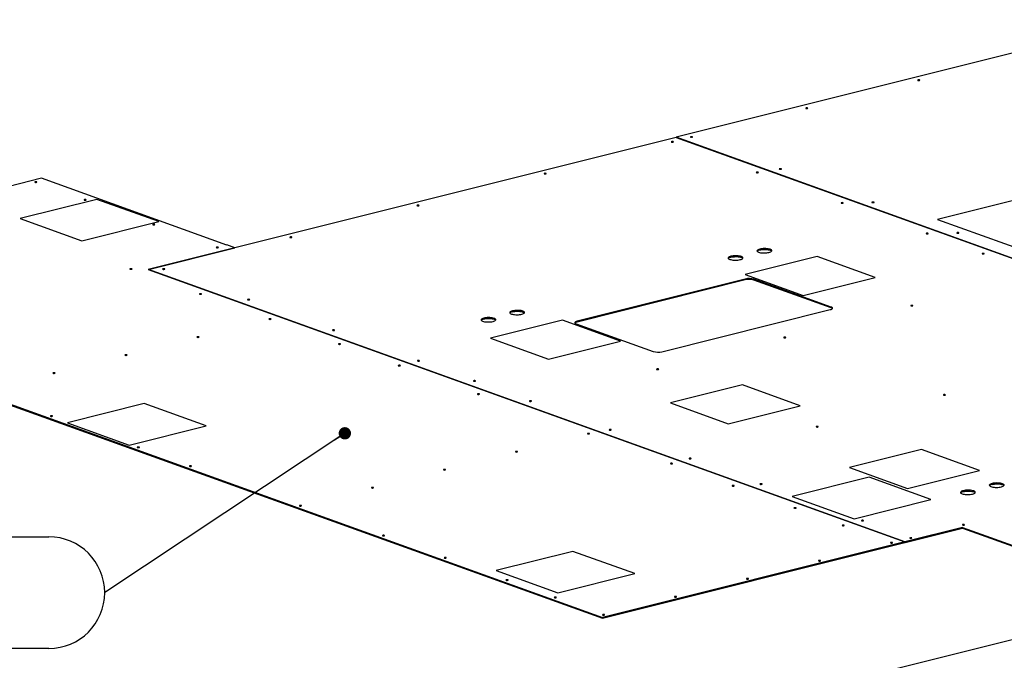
# Model space of a CAD drawing. Header units: millimetres. Extents: x 0 to 841, y 0 to 594.
# Tile 16 of 177: x 50 to 130, y 195 to 247. Entities that reach past the tile are written whole.
import ezdxf

# ---------------------------------------------------------------- set-up
doc = ezdxf.new("R2010")
doc.units = ezdxf.units.MM
doc.layers.add('NOTES', color=6, linetype='Continuous')
doc.layers.add('TRAIT-FORT', color=4, linetype='Continuous', lineweight=25)
doc.styles.add('SLDTEXTSTYLE1', font='TXT', dxfattribs={"width": 0.75})
doc.dimstyles.new('SLDDIMSTYLE2', dxfattribs={"dimtxt": 0.18, "dimasz": 1, "dimexe": 0, "dimexo": 0.0625, "dimgap": 0, "dimtad": 0, "dimtih": 1, "dimtoh": 1, "dimdec": 0, "dimrnd": 1e-09, "dimzin": 0, "dimdsep": 46, "dimtxsty": 'Standard', "dimblk1": 'DOT', "dimblk2": 'DOT', "dimsah": 1, "dimcen": 0.09, "dimadec": 0, "dimazin": 0, "dimtfac": 1, "dimtdec": 0, "dimtofl": 0, "dimtmove": 0, "dimatfit": 3, "dimldrblk": 'DOT', "dimfxl": 1, "dimfrac": 2, "dimtolj": 1, "dimtzin": 0, "dimarcsym": 0})

# ---------------------------------------------------------------- blocks, each defined once
blk = doc.blocks.new('SW_NOTE_7')
at = {"layer": 'NOTES', "color": 0}
for p, q in [((-34.214, 4.528), (-4.528, 4.528)), ((-4.528, -4.528), (-34.214, -4.528))]:
    blk.add_line(p, q, dxfattribs=at)
for centre, start, end in [((-34.214, 0), 90, 270), ((-4.528, 0), 270, 90)]:
    blk.add_arc(centre, 4.528, start, end, dxfattribs=at)
at = {"layer": 'NOTES', "color": 0, "char_height": 3.5, "attachment_point": 2, "style": 'SLDTEXTSTYLE1'}
for s, insert in [('TOLE INOX', (-19.47, 4.537)), ('PIC-CADB-04', (-19.431, 0.012))]:
    blk.add_mtext(s, dxfattribs=dict(at, insert=insert))
blk = doc.blocks.new('_Dot')
at = {"color": 0, "linetype": 'ByBlock', "lineweight": -2}
blk.add_line((-0.5, 0), (-1, 0), dxfattribs=at)
at = {"color": 0, "linetype": 'ByBlock', "const_width": 0.5}
blk.add_lwpolyline([(-0.25, 0, 1), (0.25, 0, 1)], format="xyb", close=True, dxfattribs=at)

msp = doc.modelspace()

# ---------------------------------------------------------------- linework, layer by layer
at = {"layer": 'TRAIT-FORT', "color": 4, "linetype": 'Continuous', "lineweight": 25}
for p, q in [((141.292, 246.872), (103.122, 237.327)), ((103.119, 237.326), (67.283, 228.364)), ((103.119, 237.326), (170.81, 212.967)), ((103.122, 237.327), (103.122, 237.325)), ((170.814, 212.968), (103.122, 237.327)), ((51.61, 234.002), (20.055, 226.111)), ((66.652, 228.589), (51.61, 234.002)), ((136.029, 233.587), (124.343, 230.665)), ((56.101, 232.293), (49.868, 230.734)), ((61.115, 230.488), (56.101, 232.293)), ((49.868, 230.734), (54.882, 228.929)), ((54.882, 228.929), (61.115, 230.488)), ((124.343, 230.665), (133.744, 227.281)), ((66.656, 228.59), (66.652, 228.589)), ((67.283, 228.364), (66.656, 228.59)), ((67.283, 228.364), (60.267, 226.61)), ((60.274, 226.61), (67.286, 228.363)), ((67.286, 228.363), (67.283, 228.364)), ((67.283, 228.362), (67.283, 228.364)), ((114.57, 227.647), (108.726, 226.186)), ((119.271, 225.956), (114.57, 227.647)), ((60.267, 226.61), (121.69, 204.506)), ((121.694, 204.507), (60.274, 226.61)), ((60.274, 226.61), (60.274, 226.607)), ((108.726, 226.186), (113.427, 224.494)), ((20.055, 226.111), (97.148, 198.369)), ((20.056, 226.039), (97.149, 198.297)), ((108.732, 225.827), (95.072, 222.411)), ((108.733, 225.756), (95.072, 222.34)), ((108.732, 225.827), (108.733, 225.756)), ((115.702, 223.557), (109.435, 225.812)), ((109.435, 225.812), (109.436, 225.741)), ((115.703, 223.485), (109.436, 225.741)), ((113.427, 224.494), (119.271, 225.956)), ((101.966, 219.93), (115.627, 223.346)), ((115.702, 223.557), (115.703, 223.485)), ((93.897, 222.477), (88.054, 221.016)), ((98.598, 220.786), (93.897, 222.477)), ((94.995, 222.201), (101.263, 219.946)), ((95.072, 222.411), (95.072, 222.34)), ((88.054, 221.016), (92.754, 219.325)), ((92.754, 219.325), (98.598, 220.786)), ((108.496, 217.24), (102.652, 215.779)), ((113.196, 215.548), (108.496, 217.24)), ((59.941, 215.716), (53.708, 214.157)), ((64.956, 213.911), (59.941, 215.716)), ((102.652, 215.779), (107.353, 214.087)), ((107.353, 214.087), (113.196, 215.548)), ((53.708, 214.157), (58.723, 212.353)), ((58.723, 212.353), (64.956, 213.911)), ((123.042, 211.99), (117.199, 210.528)), ((127.744, 210.298), (123.042, 211.99)), ((117.199, 210.528), (121.9, 208.837)), ((121.9, 208.837), (127.744, 210.298)), ((118.778, 209.738), (112.545, 208.179)), ((123.792, 207.934), (118.778, 209.738)), ((112.545, 208.179), (117.559, 206.375)), ((117.559, 206.375), (123.792, 207.934)), ((126.365, 205.675), (121.694, 204.507)), ((121.695, 204.436), (126.366, 205.604)), ((126.365, 205.675), (132.633, 203.42)), ((126.366, 205.604), (126.365, 205.675)), ((126.366, 205.604), (132.634, 203.348)), ((121.69, 204.506), (97.148, 198.369)), ((97.149, 198.297), (121.691, 204.435)), ((121.691, 204.435), (121.69, 204.506)), ((121.691, 204.437), (121.695, 204.436)), ((121.694, 204.507), (121.695, 204.436)), ((94.742, 203.727), (88.509, 202.168)), ((99.756, 201.923), (94.742, 203.727)), ((88.509, 202.168), (93.523, 200.364)), ((93.523, 200.364), (99.756, 201.923)), ((142.842, 199.675), (111.609, 191.865)), ((97.148, 198.369), (97.149, 198.297))]:
    msp.add_line(p, q, dxfattribs=at)
at = {"layer": 'TRAIT-FORT', "color": 4, "linetype": 'Continuous', "lineweight": 25, "flags": 128}
for points in [[(122.859, 241.943), (122.88, 241.951), (122.89, 241.961), (122.887, 241.97), (122.872, 241.979), (122.846, 241.985), (122.815, 241.988), (122.782, 241.987), (122.752, 241.982), (122.731, 241.974), (122.721, 241.964), (122.724, 241.955), (122.739, 241.946), (122.765, 241.94), (122.797, 241.937), (122.83, 241.938), (122.859, 241.943)], [(113.77, 239.671), (113.792, 239.678), (113.802, 239.688), (113.799, 239.698), (113.783, 239.706), (113.758, 239.712), (113.726, 239.715), (113.693, 239.714), (113.664, 239.709), (113.643, 239.701), (113.633, 239.692), (113.635, 239.682), (113.651, 239.673), (113.677, 239.667), (113.708, 239.664), (113.741, 239.666), (113.77, 239.671)], [(104.421, 237.332), (104.442, 237.34), (104.452, 237.35), (104.449, 237.359), (104.434, 237.368), (104.408, 237.374), (104.377, 237.377), (104.344, 237.376), (104.314, 237.371), (104.293, 237.363), (104.283, 237.353), (104.286, 237.344), (104.301, 237.335), (104.327, 237.329), (104.359, 237.326), (104.392, 237.328), (104.421, 237.332)], [(102.863, 236.943), (102.884, 236.951), (102.894, 236.96), (102.891, 236.97), (102.876, 236.978), (102.85, 236.985), (102.819, 236.987), (102.786, 236.986), (102.756, 236.981), (102.735, 236.973), (102.725, 236.964), (102.728, 236.954), (102.743, 236.945), (102.769, 236.939), (102.8, 236.937), (102.833, 236.938), (102.863, 236.943)], [(92.54, 234.361), (92.562, 234.369), (92.572, 234.379), (92.569, 234.388), (92.553, 234.397), (92.528, 234.403), (92.496, 234.406), (92.463, 234.405), (92.434, 234.4), (92.413, 234.392), (92.403, 234.382), (92.405, 234.373), (92.421, 234.364), (92.447, 234.358), (92.478, 234.355), (92.511, 234.356), (92.54, 234.361)], [(109.757, 234.462), (109.779, 234.47), (109.789, 234.479), (109.785, 234.489), (109.77, 234.497), (109.745, 234.504), (109.713, 234.506), (109.68, 234.505), (109.65, 234.5), (109.629, 234.492), (109.619, 234.483), (109.622, 234.473), (109.638, 234.464), (109.663, 234.458), (109.695, 234.456), (109.728, 234.457), (109.757, 234.462)], [(111.629, 234.739), (111.65, 234.746), (111.66, 234.756), (111.657, 234.766), (111.642, 234.774), (111.617, 234.78), (111.585, 234.783), (111.552, 234.782), (111.522, 234.777), (111.501, 234.769), (111.491, 234.76), (111.494, 234.75), (111.509, 234.741), (111.535, 234.735), (111.567, 234.733), (111.599, 234.734), (111.629, 234.739)], [(51.197, 233.675), (51.218, 233.683), (51.228, 233.692), (51.225, 233.702), (51.21, 233.711), (51.185, 233.717), (51.153, 233.72), (51.12, 233.718), (51.091, 233.713), (51.069, 233.706), (51.059, 233.696), (51.062, 233.686), (51.077, 233.678), (51.103, 233.672), (51.135, 233.669), (51.168, 233.67), (51.197, 233.675)], [(55.194, 232.237), (55.215, 232.244), (55.225, 232.254), (55.223, 232.264), (55.207, 232.272), (55.182, 232.278), (55.15, 232.281), (55.117, 232.28), (55.088, 232.275), (55.067, 232.267), (55.057, 232.258), (55.06, 232.248), (55.075, 232.239), (55.1, 232.233), (55.132, 232.231), (55.165, 232.232), (55.194, 232.237)], [(82.218, 231.78), (82.239, 231.788), (82.249, 231.797), (82.246, 231.807), (82.231, 231.816), (82.205, 231.822), (82.174, 231.824), (82.141, 231.823), (82.111, 231.818), (82.09, 231.81), (82.08, 231.801), (82.083, 231.791), (82.098, 231.783), (82.124, 231.776), (82.156, 231.774), (82.189, 231.775), (82.218, 231.78)], [(116.652, 231.981), (116.673, 231.989), (116.683, 231.998), (116.68, 232.008), (116.665, 232.016), (116.639, 232.023), (116.608, 232.025), (116.575, 232.024), (116.545, 232.019), (116.524, 232.011), (116.514, 232.002), (116.517, 231.992), (116.532, 231.983), (116.558, 231.977), (116.59, 231.975), (116.623, 231.976), (116.652, 231.981)], [(119.15, 232.032), (119.172, 232.04), (119.182, 232.049), (119.178, 232.059), (119.163, 232.068), (119.138, 232.074), (119.106, 232.077), (119.073, 232.075), (119.043, 232.071), (119.022, 232.063), (119.012, 232.053), (119.015, 232.043), (119.031, 232.035), (119.056, 232.029), (119.088, 232.026), (119.121, 232.027), (119.15, 232.032)], [(60.764, 230.232), (60.785, 230.24), (60.795, 230.25), (60.792, 230.26), (60.777, 230.268), (60.751, 230.274), (60.72, 230.277), (60.687, 230.276), (60.657, 230.271), (60.636, 230.263), (60.626, 230.253), (60.629, 230.244), (60.645, 230.235), (60.67, 230.229), (60.702, 230.226), (60.735, 230.227), (60.764, 230.232)], [(123.546, 229.5), (123.568, 229.508), (123.577, 229.517), (123.574, 229.527), (123.559, 229.535), (123.534, 229.542), (123.502, 229.544), (123.469, 229.543), (123.44, 229.538), (123.419, 229.53), (123.409, 229.521), (123.411, 229.511), (123.427, 229.502), (123.452, 229.496), (123.484, 229.494), (123.517, 229.495), (123.546, 229.5)], [(126.045, 229.551), (126.066, 229.559), (126.076, 229.568), (126.073, 229.578), (126.058, 229.587), (126.032, 229.593), (126.001, 229.596), (125.968, 229.594), (125.938, 229.59), (125.917, 229.582), (125.907, 229.572), (125.91, 229.562), (125.925, 229.554), (125.95, 229.548), (125.983, 229.545), (126.016, 229.546), (126.045, 229.551)], [(71.895, 229.199), (71.917, 229.206), (71.927, 229.216), (71.924, 229.226), (71.909, 229.234), (71.883, 229.24), (71.851, 229.243), (71.818, 229.242), (71.789, 229.237), (71.768, 229.229), (71.758, 229.22), (71.761, 229.21), (71.776, 229.201), (71.802, 229.195), (71.833, 229.192), (71.866, 229.194), (71.895, 229.199)], [(65.926, 228.375), (65.947, 228.383), (65.958, 228.392), (65.955, 228.402), (65.939, 228.41), (65.914, 228.416), (65.882, 228.419), (65.849, 228.418), (65.82, 228.413), (65.798, 228.405), (65.788, 228.396), (65.792, 228.386), (65.807, 228.377), (65.832, 228.371), (65.864, 228.369), (65.897, 228.37), (65.926, 228.375)], [(110.654, 227.987), (110.73, 228.009), (110.792, 228.035), (110.838, 228.063), (110.867, 228.094), (110.878, 228.125), (110.871, 228.156), (110.846, 228.186), (110.804, 228.214), (110.746, 228.239), (110.673, 228.261), (110.589, 228.278), (110.495, 228.291), (110.395, 228.299), (110.291, 228.301), (110.186, 228.298), (110.085, 228.289), (109.989, 228.276), (109.903, 228.257), (109.827, 228.235), (109.765, 228.209), (109.719, 228.181), (109.69, 228.151), (109.678, 228.12), (109.686, 228.089), (109.71, 228.059), (109.752, 228.031), (109.811, 228.005), (109.883, 227.984), (109.968, 227.966), (110.061, 227.953), (110.162, 227.946), (110.266, 227.943), (110.37, 227.947), (110.472, 227.955), (110.567, 227.969), (110.654, 227.987)], [(109.903, 228.186), (109.99, 228.204), (110.086, 228.218), (110.187, 228.226), (110.291, 228.23), (110.395, 228.227), (110.496, 228.219), (110.59, 228.207), (110.674, 228.189), (110.747, 228.168), (110.805, 228.142), (110.847, 228.114), (110.867, 228.093)], [(128.091, 227.865), (128.112, 227.872), (128.122, 227.882), (128.119, 227.892), (128.103, 227.9), (128.078, 227.906), (128.046, 227.909), (128.013, 227.908), (127.984, 227.903), (127.962, 227.895), (127.953, 227.886), (127.956, 227.876), (127.971, 227.867), (127.996, 227.861), (128.028, 227.859), (128.061, 227.86), (128.091, 227.865)], [(108.317, 227.402), (108.392, 227.425), (108.454, 227.451), (108.5, 227.479), (108.529, 227.509), (108.541, 227.54), (108.534, 227.571), (108.509, 227.601), (108.466, 227.629), (108.409, 227.655), (108.336, 227.676), (108.252, 227.694), (108.158, 227.707), (108.057, 227.714), (107.953, 227.717), (107.849, 227.713), (107.748, 227.705), (107.652, 227.691), (107.565, 227.673), (107.489, 227.651), (107.428, 227.625), (107.382, 227.596), (107.352, 227.566), (107.341, 227.535), (107.348, 227.504), (107.373, 227.474), (107.415, 227.446), (107.474, 227.421), (107.546, 227.399), (107.63, 227.382), (107.724, 227.369), (107.824, 227.361), (107.928, 227.359), (108.033, 227.362), (108.135, 227.371), (108.23, 227.384), (108.317, 227.402)], [(107.566, 227.601), (107.652, 227.62), (107.748, 227.633), (107.85, 227.642), (107.954, 227.645), (108.058, 227.643), (108.159, 227.635), (108.252, 227.622), (108.337, 227.605), (108.409, 227.583), (108.467, 227.558), (108.51, 227.53), (108.529, 227.509)], [(58.918, 226.622), (58.939, 226.63), (58.949, 226.639), (58.946, 226.649), (58.931, 226.658), (58.906, 226.664), (58.874, 226.667), (58.841, 226.665), (58.812, 226.66), (58.79, 226.653), (58.78, 226.643), (58.783, 226.633), (58.798, 226.625), (58.824, 226.619), (58.856, 226.616), (58.889, 226.617), (58.918, 226.622)], [(61.573, 226.617), (61.594, 226.625), (61.604, 226.634), (61.602, 226.644), (61.586, 226.653), (61.56, 226.659), (61.529, 226.662), (61.496, 226.66), (61.466, 226.656), (61.445, 226.648), (61.435, 226.638), (61.438, 226.628), (61.454, 226.62), (61.479, 226.614), (61.511, 226.611), (61.544, 226.612), (61.573, 226.617)], [(64.559, 224.592), (64.58, 224.6), (64.59, 224.61), (64.587, 224.619), (64.572, 224.628), (64.546, 224.634), (64.515, 224.637), (64.482, 224.635), (64.452, 224.631), (64.431, 224.623), (64.421, 224.613), (64.424, 224.603), (64.44, 224.595), (64.465, 224.589), (64.496, 224.586), (64.53, 224.587), (64.559, 224.592)], [(68.467, 224.136), (68.489, 224.144), (68.499, 224.153), (68.496, 224.163), (68.481, 224.172), (68.455, 224.178), (68.424, 224.181), (68.39, 224.179), (68.361, 224.174), (68.34, 224.167), (68.33, 224.157), (68.333, 224.147), (68.348, 224.139), (68.373, 224.133), (68.405, 224.13), (68.438, 224.131), (68.467, 224.136)], [(90.592, 222.97), (90.667, 222.992), (90.729, 223.018), (90.775, 223.046), (90.804, 223.077), (90.816, 223.108), (90.809, 223.139), (90.784, 223.169), (90.741, 223.197), (90.683, 223.222), (90.611, 223.244), (90.527, 223.261), (90.433, 223.274), (90.332, 223.282), (90.228, 223.284), (90.124, 223.281), (90.022, 223.272), (89.927, 223.259), (89.84, 223.24), (89.764, 223.218), (89.703, 223.192), (89.657, 223.164), (89.627, 223.134), (89.616, 223.103), (89.623, 223.071), (89.648, 223.041), (89.69, 223.013), (89.749, 222.988), (89.821, 222.966), (89.905, 222.949), (89.999, 222.936), (90.099, 222.929), (90.203, 222.926), (90.308, 222.929), (90.409, 222.938), (90.505, 222.952), (90.592, 222.97)], [(89.841, 223.169), (89.927, 223.187), (90.023, 223.201), (90.125, 223.209), (90.229, 223.212), (90.333, 223.21), (90.434, 223.202), (90.527, 223.19), (90.612, 223.172), (90.684, 223.15), (90.742, 223.125), (90.785, 223.097), (90.804, 223.076)], [(115.627, 223.346), (115.696, 223.368), (115.752, 223.392), (115.79, 223.42), (115.81, 223.448), (115.811, 223.478), (115.793, 223.506), (115.756, 223.533), (115.702, 223.557)], [(122.312, 223.648), (122.333, 223.656), (122.343, 223.665), (122.341, 223.675), (122.325, 223.684), (122.299, 223.69), (122.268, 223.692), (122.235, 223.691), (122.206, 223.686), (122.184, 223.679), (122.174, 223.669), (122.177, 223.659), (122.193, 223.651), (122.218, 223.644), (122.25, 223.642), (122.283, 223.643), (122.312, 223.648)], [(70.2, 222.562), (70.221, 222.57), (70.231, 222.58), (70.228, 222.589), (70.213, 222.598), (70.187, 222.604), (70.156, 222.607), (70.123, 222.606), (70.094, 222.601), (70.072, 222.593), (70.062, 222.583), (70.065, 222.574), (70.08, 222.565), (70.106, 222.559), (70.138, 222.556), (70.171, 222.557), (70.2, 222.562)], [(88.254, 222.385), (88.33, 222.408), (88.392, 222.433), (88.438, 222.462), (88.467, 222.492), (88.478, 222.523), (88.471, 222.554), (88.447, 222.584), (88.404, 222.612), (88.346, 222.637), (88.273, 222.659), (88.189, 222.677), (88.095, 222.689), (87.995, 222.697), (87.891, 222.699), (87.787, 222.696), (87.685, 222.688), (87.589, 222.674), (87.503, 222.656), (87.427, 222.634), (87.365, 222.608), (87.319, 222.579), (87.29, 222.549), (87.279, 222.518), (87.286, 222.487), (87.311, 222.457), (87.353, 222.429), (87.411, 222.404), (87.483, 222.382), (87.568, 222.364), (87.662, 222.352), (87.762, 222.344), (87.866, 222.342), (87.971, 222.345), (88.072, 222.353), (88.168, 222.367), (88.254, 222.385)], [(87.504, 222.584), (87.59, 222.603), (87.686, 222.616), (87.787, 222.625), (87.892, 222.628), (87.996, 222.626), (88.096, 222.618), (88.19, 222.605), (88.274, 222.588), (88.347, 222.566), (88.405, 222.541), (88.447, 222.512), (88.467, 222.491)], [(95.072, 222.411), (95.001, 222.39), (94.946, 222.365), (94.908, 222.338), (94.888, 222.309), (94.887, 222.28), (94.905, 222.252), (94.941, 222.225), (94.995, 222.201)], [(75.362, 221.655), (75.384, 221.663), (75.394, 221.672), (75.39, 221.682), (75.375, 221.691), (75.35, 221.697), (75.318, 221.7), (75.285, 221.698), (75.255, 221.693), (75.234, 221.686), (75.224, 221.676), (75.227, 221.666), (75.243, 221.658), (75.268, 221.652), (75.3, 221.649), (75.333, 221.65), (75.362, 221.655)], [(64.356, 221.101), (64.377, 221.109), (64.387, 221.118), (64.384, 221.128), (64.368, 221.136), (64.343, 221.143), (64.311, 221.145), (64.278, 221.144), (64.249, 221.139), (64.228, 221.131), (64.218, 221.122), (64.22, 221.112), (64.236, 221.103), (64.262, 221.097), (64.293, 221.095), (64.326, 221.096), (64.356, 221.101)], [(111.99, 221.066), (112.011, 221.074), (112.021, 221.084), (112.018, 221.094), (112.003, 221.102), (111.977, 221.108), (111.945, 221.111), (111.913, 221.11), (111.883, 221.105), (111.862, 221.097), (111.852, 221.088), (111.855, 221.078), (111.87, 221.069), (111.896, 221.063), (111.927, 221.06), (111.96, 221.062), (111.99, 221.066)], [(75.841, 220.532), (75.862, 220.54), (75.872, 220.55), (75.869, 220.56), (75.854, 220.568), (75.828, 220.574), (75.797, 220.577), (75.764, 220.576), (75.734, 220.571), (75.713, 220.563), (75.703, 220.553), (75.706, 220.544), (75.722, 220.535), (75.747, 220.529), (75.778, 220.526), (75.812, 220.527), (75.841, 220.532)], [(58.511, 219.639), (58.532, 219.647), (58.542, 219.656), (58.54, 219.666), (58.524, 219.675), (58.498, 219.681), (58.467, 219.684), (58.434, 219.682), (58.405, 219.677), (58.383, 219.67), (58.373, 219.66), (58.376, 219.65), (58.392, 219.642), (58.417, 219.636), (58.449, 219.633), (58.482, 219.634), (58.511, 219.639)], [(82.257, 219.174), (82.278, 219.182), (82.288, 219.192), (82.285, 219.201), (82.27, 219.21), (82.244, 219.216), (82.213, 219.219), (82.18, 219.217), (82.15, 219.212), (82.129, 219.205), (82.119, 219.195), (82.122, 219.185), (82.137, 219.177), (82.162, 219.171), (82.194, 219.168), (82.227, 219.169), (82.257, 219.174)], [(52.667, 218.178), (52.688, 218.185), (52.698, 218.195), (52.695, 218.205), (52.68, 218.213), (52.654, 218.219), (52.622, 218.222), (52.59, 218.221), (52.56, 218.216), (52.539, 218.208), (52.529, 218.199), (52.532, 218.189), (52.547, 218.18), (52.573, 218.174), (52.604, 218.172), (52.637, 218.173), (52.667, 218.178)], [(80.698, 218.784), (80.72, 218.792), (80.729, 218.802), (80.727, 218.812), (80.712, 218.82), (80.686, 218.826), (80.654, 218.829), (80.621, 218.828), (80.592, 218.823), (80.571, 218.815), (80.561, 218.805), (80.564, 218.796), (80.579, 218.787), (80.604, 218.781), (80.636, 218.778), (80.669, 218.779), (80.698, 218.784)], [(101.668, 218.485), (101.689, 218.493), (101.699, 218.502), (101.696, 218.512), (101.68, 218.521), (101.655, 218.527), (101.623, 218.53), (101.59, 218.528), (101.561, 218.523), (101.539, 218.516), (101.529, 218.506), (101.532, 218.496), (101.548, 218.488), (101.573, 218.482), (101.605, 218.479), (101.638, 218.48), (101.668, 218.485)], [(86.801, 217.539), (86.822, 217.547), (86.832, 217.556), (86.829, 217.566), (86.814, 217.575), (86.788, 217.581), (86.757, 217.583), (86.723, 217.582), (86.694, 217.577), (86.673, 217.57), (86.663, 217.56), (86.666, 217.55), (86.681, 217.542), (86.707, 217.535), (86.738, 217.533), (86.771, 217.534), (86.801, 217.539)], [(87.123, 216.473), (87.144, 216.48), (87.154, 216.49), (87.151, 216.5), (87.136, 216.508), (87.11, 216.514), (87.079, 216.517), (87.046, 216.516), (87.016, 216.511), (86.995, 216.503), (86.985, 216.494), (86.988, 216.484), (87.004, 216.475), (87.029, 216.469), (87.06, 216.467), (87.093, 216.468), (87.123, 216.473)], [(91.345, 215.904), (91.366, 215.912), (91.376, 215.921), (91.373, 215.931), (91.358, 215.939), (91.332, 215.946), (91.301, 215.948), (91.268, 215.947), (91.238, 215.942), (91.217, 215.934), (91.207, 215.925), (91.21, 215.915), (91.225, 215.906), (91.251, 215.9), (91.283, 215.898), (91.315, 215.899), (91.345, 215.904)], [(124.943, 216.405), (124.964, 216.413), (124.974, 216.423), (124.971, 216.432), (124.956, 216.441), (124.931, 216.447), (124.899, 216.45), (124.866, 216.449), (124.837, 216.444), (124.815, 216.436), (124.806, 216.426), (124.808, 216.416), (124.823, 216.408), (124.849, 216.402), (124.881, 216.399), (124.914, 216.4), (124.943, 216.405)], [(52.463, 214.686), (52.485, 214.694), (52.494, 214.704), (52.492, 214.713), (52.476, 214.722), (52.451, 214.728), (52.419, 214.731), (52.386, 214.729), (52.357, 214.725), (52.336, 214.717), (52.326, 214.707), (52.328, 214.697), (52.344, 214.689), (52.369, 214.683), (52.401, 214.68), (52.434, 214.681), (52.463, 214.686)], [(97.822, 213.573), (97.843, 213.581), (97.853, 213.59), (97.85, 213.6), (97.834, 213.609), (97.809, 213.615), (97.777, 213.618), (97.744, 213.616), (97.715, 213.611), (97.694, 213.604), (97.684, 213.594), (97.687, 213.584), (97.702, 213.576), (97.728, 213.57), (97.759, 213.567), (97.792, 213.568), (97.822, 213.573)], [(114.621, 213.824), (114.642, 213.832), (114.652, 213.841), (114.649, 213.851), (114.633, 213.86), (114.608, 213.866), (114.577, 213.868), (114.543, 213.867), (114.514, 213.862), (114.493, 213.855), (114.483, 213.845), (114.486, 213.835), (114.501, 213.827), (114.527, 213.82), (114.558, 213.818), (114.591, 213.819), (114.621, 213.824)], [(96.055, 213.259), (96.076, 213.266), (96.086, 213.276), (96.083, 213.286), (96.067, 213.294), (96.042, 213.3), (96.011, 213.303), (95.977, 213.302), (95.948, 213.297), (95.926, 213.289), (95.917, 213.28), (95.92, 213.27), (95.935, 213.261), (95.96, 213.255), (95.992, 213.253), (96.025, 213.254), (96.055, 213.259)], [(59.515, 212.149), (59.536, 212.157), (59.546, 212.166), (59.543, 212.176), (59.527, 212.185), (59.502, 212.191), (59.47, 212.193), (59.437, 212.192), (59.408, 212.187), (59.387, 212.179), (59.377, 212.17), (59.38, 212.16), (59.395, 212.151), (59.421, 212.145), (59.452, 212.143), (59.485, 212.144), (59.515, 212.149)], [(90.21, 211.797), (90.231, 211.805), (90.241, 211.814), (90.238, 211.824), (90.223, 211.833), (90.198, 211.839), (90.166, 211.841), (90.133, 211.84), (90.104, 211.835), (90.082, 211.828), (90.072, 211.818), (90.075, 211.808), (90.09, 211.8), (90.116, 211.794), (90.148, 211.791), (90.18, 211.792), (90.21, 211.797)], [(104.298, 211.242), (104.319, 211.25), (104.329, 211.26), (104.327, 211.27), (104.311, 211.278), (104.286, 211.284), (104.254, 211.287), (104.221, 211.286), (104.192, 211.281), (104.17, 211.273), (104.161, 211.263), (104.164, 211.254), (104.179, 211.245), (104.204, 211.239), (104.236, 211.236), (104.269, 211.238), (104.298, 211.242)], [(63.745, 210.626), (63.766, 210.634), (63.776, 210.644), (63.773, 210.654), (63.758, 210.662), (63.733, 210.668), (63.701, 210.671), (63.668, 210.67), (63.639, 210.665), (63.618, 210.657), (63.608, 210.647), (63.61, 210.638), (63.626, 210.629), (63.651, 210.623), (63.683, 210.62), (63.716, 210.622), (63.745, 210.626)], [(84.366, 210.335), (84.387, 210.343), (84.397, 210.353), (84.394, 210.363), (84.378, 210.371), (84.353, 210.377), (84.322, 210.38), (84.288, 210.379), (84.259, 210.374), (84.238, 210.366), (84.228, 210.356), (84.231, 210.347), (84.246, 210.338), (84.272, 210.332), (84.303, 210.329), (84.336, 210.331), (84.366, 210.335)], [(102.792, 210.834), (102.813, 210.842), (102.823, 210.851), (102.82, 210.861), (102.805, 210.87), (102.78, 210.876), (102.748, 210.878), (102.715, 210.877), (102.686, 210.872), (102.665, 210.864), (102.655, 210.855), (102.657, 210.845), (102.673, 210.837), (102.698, 210.831), (102.73, 210.828), (102.763, 210.829), (102.792, 210.834)], [(78.521, 208.874), (78.542, 208.882), (78.552, 208.891), (78.55, 208.901), (78.534, 208.91), (78.509, 208.916), (78.477, 208.918), (78.444, 208.917), (78.415, 208.912), (78.393, 208.905), (78.384, 208.895), (78.386, 208.885), (78.402, 208.877), (78.427, 208.87), (78.459, 208.868), (78.492, 208.869), (78.521, 208.874)], [(107.807, 209.03), (107.828, 209.037), (107.838, 209.047), (107.835, 209.057), (107.819, 209.065), (107.794, 209.071), (107.763, 209.074), (107.729, 209.073), (107.7, 209.068), (107.678, 209.06), (107.669, 209.051), (107.672, 209.041), (107.687, 209.032), (107.712, 209.026), (107.744, 209.024), (107.777, 209.025), (107.807, 209.03)], [(110.061, 209.169), (110.082, 209.177), (110.092, 209.186), (110.089, 209.196), (110.074, 209.205), (110.049, 209.211), (110.017, 209.213), (109.984, 209.212), (109.954, 209.207), (109.933, 209.199), (109.923, 209.19), (109.926, 209.18), (109.941, 209.171), (109.967, 209.165), (109.998, 209.163), (110.031, 209.164), (110.061, 209.169)], [(127.177, 208.379), (127.253, 208.401), (127.315, 208.427), (127.361, 208.455), (127.39, 208.486), (127.401, 208.517), (127.394, 208.548), (127.369, 208.578), (127.327, 208.606), (127.269, 208.631), (127.196, 208.653), (127.112, 208.67), (127.018, 208.683), (126.918, 208.691), (126.814, 208.693), (126.71, 208.69), (126.608, 208.681), (126.512, 208.668), (126.425, 208.65), (126.35, 208.627), (126.288, 208.601), (126.242, 208.573), (126.213, 208.543), (126.201, 208.512), (126.208, 208.481), (126.234, 208.451), (126.276, 208.423), (126.334, 208.397), (126.406, 208.376), (126.491, 208.358), (126.585, 208.345), (126.685, 208.338), (126.789, 208.335), (126.893, 208.338), (126.995, 208.347), (127.09, 208.361), (127.177, 208.379)], [(126.426, 208.578), (126.513, 208.596), (126.609, 208.61), (126.71, 208.618), (126.814, 208.621), (126.918, 208.619), (127.019, 208.612), (127.113, 208.599), (127.197, 208.581), (127.27, 208.559), (127.328, 208.534), (127.37, 208.506), (127.389, 208.485)], [(129.515, 208.963), (129.59, 208.986), (129.652, 209.011), (129.698, 209.04), (129.727, 209.07), (129.738, 209.101), (129.732, 209.132), (129.707, 209.162), (129.664, 209.19), (129.606, 209.216), (129.534, 209.237), (129.449, 209.255), (129.355, 209.268), (129.255, 209.275), (129.151, 209.278), (129.047, 209.274), (128.945, 209.266), (128.849, 209.252), (128.763, 209.234), (128.687, 209.212), (128.626, 209.186), (128.579, 209.157), (128.55, 209.127), (128.539, 209.096), (128.546, 209.065), (128.571, 209.035), (128.613, 209.007), (128.671, 208.982), (128.743, 208.96), (128.828, 208.943), (128.922, 208.93), (129.022, 208.922), (129.126, 208.92), (129.231, 208.923), (129.332, 208.932), (129.428, 208.945), (129.515, 208.963)], [(128.763, 209.162), (128.85, 209.181), (128.946, 209.194), (129.048, 209.203), (129.152, 209.206), (129.256, 209.204), (129.356, 209.196), (129.45, 209.183), (129.535, 209.166), (129.607, 209.144), (129.665, 209.119), (129.708, 209.091), (129.727, 209.07)], [(72.677, 207.412), (72.698, 207.42), (72.708, 207.43), (72.705, 207.439), (72.69, 207.448), (72.664, 207.454), (72.633, 207.457), (72.6, 207.456), (72.57, 207.451), (72.549, 207.443), (72.539, 207.433), (72.542, 207.423), (72.557, 207.415), (72.583, 207.409), (72.614, 207.406), (72.647, 207.408), (72.677, 207.412)], [(112.82, 207.225), (112.842, 207.233), (112.852, 207.243), (112.849, 207.252), (112.834, 207.261), (112.808, 207.267), (112.776, 207.27), (112.743, 207.269), (112.714, 207.264), (112.693, 207.256), (112.683, 207.246), (112.686, 207.237), (112.701, 207.228), (112.727, 207.222), (112.758, 207.219), (112.791, 207.22), (112.82, 207.225)], [(118.296, 206.205), (118.318, 206.213), (118.328, 206.223), (118.325, 206.232), (118.309, 206.241), (118.284, 206.247), (118.252, 206.25), (118.219, 206.249), (118.19, 206.244), (118.168, 206.236), (118.158, 206.226), (118.161, 206.217), (118.177, 206.208), (118.202, 206.202), (118.234, 206.199), (118.267, 206.2), (118.296, 206.205)], [(116.738, 205.816), (116.759, 205.823), (116.769, 205.833), (116.766, 205.843), (116.751, 205.851), (116.725, 205.858), (116.694, 205.86), (116.661, 205.859), (116.632, 205.854), (116.61, 205.846), (116.6, 205.837), (116.603, 205.827), (116.619, 205.818), (116.644, 205.812), (116.676, 205.81), (116.709, 205.811), (116.738, 205.816)], [(126.495, 205.866), (126.516, 205.874), (126.526, 205.884), (126.523, 205.893), (126.508, 205.902), (126.482, 205.908), (126.451, 205.911), (126.418, 205.91), (126.389, 205.905), (126.367, 205.897), (126.357, 205.887), (126.36, 205.878), (126.375, 205.869), (126.401, 205.863), (126.432, 205.86), (126.466, 205.861), (126.495, 205.866)], [(79.415, 204.988), (79.436, 204.996), (79.446, 205.005), (79.443, 205.015), (79.428, 205.023), (79.402, 205.03), (79.371, 205.032), (79.338, 205.031), (79.308, 205.026), (79.287, 205.018), (79.277, 205.009), (79.28, 204.999), (79.295, 204.99), (79.32, 204.984), (79.352, 204.982), (79.385, 204.983), (79.415, 204.988)], [(122.213, 204.796), (122.235, 204.803), (122.245, 204.813), (122.242, 204.823), (122.227, 204.831), (122.201, 204.838), (122.169, 204.84), (122.136, 204.839), (122.107, 204.834), (122.086, 204.826), (122.076, 204.817), (122.079, 204.807), (122.094, 204.798), (122.12, 204.792), (122.151, 204.79), (122.184, 204.791), (122.213, 204.796)], [(120.655, 204.406), (120.677, 204.414), (120.687, 204.423), (120.684, 204.433), (120.668, 204.442), (120.643, 204.448), (120.611, 204.45), (120.578, 204.449), (120.549, 204.444), (120.527, 204.437), (120.517, 204.427), (120.52, 204.417), (120.536, 204.409), (120.561, 204.402), (120.593, 204.4), (120.626, 204.401), (120.655, 204.406)], [(84.429, 203.183), (84.45, 203.191), (84.46, 203.201), (84.457, 203.211), (84.442, 203.219), (84.417, 203.225), (84.385, 203.228), (84.352, 203.227), (84.322, 203.222), (84.301, 203.214), (84.291, 203.204), (84.294, 203.195), (84.309, 203.186), (84.335, 203.18), (84.366, 203.177), (84.399, 203.179), (84.429, 203.183)], [(114.811, 202.945), (114.832, 202.952), (114.842, 202.962), (114.839, 202.971), (114.824, 202.98), (114.798, 202.986), (114.767, 202.989), (114.734, 202.988), (114.705, 202.983), (114.683, 202.975), (114.673, 202.965), (114.676, 202.956), (114.691, 202.947), (114.717, 202.941), (114.749, 202.938), (114.782, 202.94), (114.811, 202.945)], [(89.443, 201.379), (89.464, 201.387), (89.474, 201.396), (89.471, 201.406), (89.456, 201.415), (89.43, 201.421), (89.399, 201.424), (89.366, 201.422), (89.337, 201.417), (89.315, 201.41), (89.305, 201.4), (89.308, 201.39), (89.324, 201.382), (89.349, 201.376), (89.381, 201.373), (89.414, 201.374), (89.443, 201.379)], [(108.966, 201.483), (108.988, 201.491), (108.998, 201.5), (108.995, 201.51), (108.98, 201.519), (108.954, 201.525), (108.922, 201.527), (108.889, 201.526), (108.86, 201.521), (108.839, 201.513), (108.829, 201.504), (108.832, 201.494), (108.847, 201.485), (108.873, 201.479), (108.904, 201.477), (108.937, 201.478), (108.966, 201.483)], [(93.36, 199.969), (93.382, 199.977), (93.392, 199.987), (93.389, 199.996), (93.373, 200.005), (93.348, 200.011), (93.316, 200.014), (93.283, 200.013), (93.254, 200.008), (93.233, 200), (93.222, 199.99), (93.225, 199.981), (93.241, 199.972), (93.266, 199.966), (93.298, 199.963), (93.331, 199.965), (93.36, 199.969)], [(103.122, 200.021), (103.143, 200.029), (103.153, 200.039), (103.151, 200.048), (103.135, 200.057), (103.109, 200.063), (103.078, 200.066), (103.045, 200.065), (103.016, 200.06), (102.994, 200.052), (102.984, 200.042), (102.987, 200.033), (103.003, 200.024), (103.028, 200.018), (103.06, 200.015), (103.093, 200.016), (103.122, 200.021)], [(97.278, 198.56), (97.299, 198.568), (97.309, 198.577), (97.306, 198.587), (97.291, 198.595), (97.265, 198.602), (97.234, 198.604), (97.201, 198.603), (97.171, 198.598), (97.15, 198.59), (97.14, 198.581), (97.143, 198.571), (97.158, 198.562), (97.184, 198.556), (97.215, 198.554), (97.248, 198.555), (97.278, 198.56)]]:
    msp.add_lwpolyline(points, dxfattribs=at)
at = {"layer": 'TRAIT-FORT', "color": 4, "linetype": 'Continuous', "lineweight": 25}
for centre, radius, start, end in [((109.956, 227.815), 0.375, 98.09038, 135.04635), ((107.619, 227.231), 0.374, 98.07048, 135.06626), ((109.054, 224.473), 1.392, 74.12808, 103.37974), ((109.055, 224.402), 1.392, 74.12808, 103.37974), ((89.893, 222.798), 0.374, 98.07048, 135.06626), ((115.651, 223.288), 0.204, 43.84192, 75.24963), ((87.556, 222.213), 0.375, 98.0837, 135.04502), ((95.115, 222.03), 0.313, 97.79454, 133.34524), ((101.644, 221.285), 1.392, 254.10601, 283.37219), ((128.818, 208.79), 0.377, 98.32797, 134.98655), ((126.481, 208.205), 0.377, 98.34089, 134.96554)]:
    msp.add_arc(centre, radius, start, end, dxfattribs=at)

# ---------------------------------------------------------------- block references
at = {"layer": 'NOTES', "color": 211}
msp.add_blockref('SW_NOTE_7', (56.73, 200.377), dxfattribs=at)

# ---------------------------------------------------------------- leaders
msp.add_leader([(76.226, 213.308), (56.73, 200.377)], dimstyle='SLDDIMSTYLE2', dxfattribs=at)

doc.saveas('drawing.dxf')
